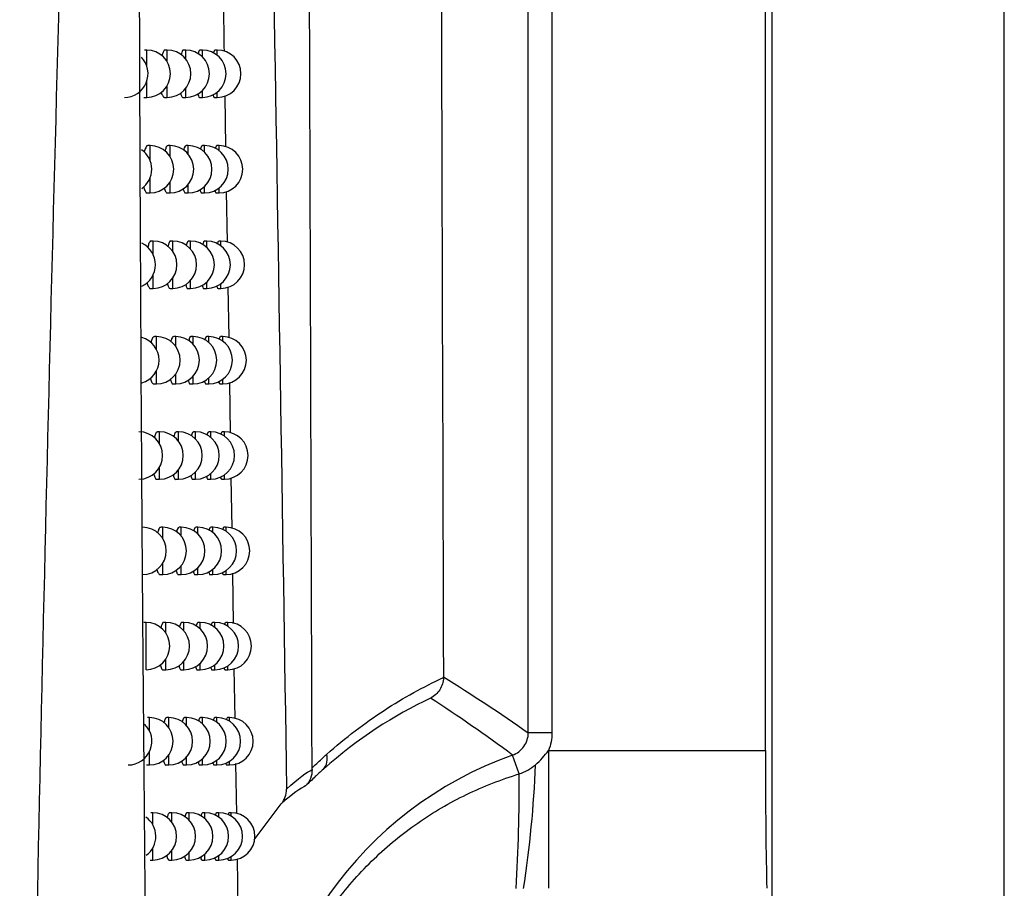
# Model space of a CAD drawing. Header units: millimetres. Extents: x -117 to 444, y -157 to 472.
# Tile 80 of 160: x 250 to 260, y 98 to 107. Entities that reach past the tile are written whole.
import ezdxf

# ---------------------------------------------------------------- set-up
doc = ezdxf.new("R2010")
doc.units = ezdxf.units.MM

msp = doc.modelspace()

# ---------------------------------------------------------------- linework, layer by layer
at = {"color": 7, "linetype": 'Continuous', "lineweight": 25}
for p, q in [((257.816, 235.613), (257.816, 80.569)), ((260.272, 80.569), (260.272, 235.569)), ((257.751, 99.414), (257.751, 154.269)), ((255.246, 99.6), (255.246, 154.082)), ((255.496, 154.082), (255.496, 99.6)), ((251.217, 106.809), (251.195, 106.809)), ((251.217, 106.641), (251.217, 106.809)), ((251.433, 106.809), (251.411, 106.809)), ((251.433, 106.685), (251.433, 106.809)), ((251.629, 106.809), (251.607, 106.809)), ((251.629, 106.714), (251.629, 106.809)), ((251.805, 106.809), (251.784, 106.809)), ((251.805, 106.737), (251.805, 106.809)), ((251.962, 106.809), (251.94, 106.809)), ((251.962, 106.754), (251.962, 106.809)), ((251.217, 106.309), (251.217, 106.478)), ((251.433, 106.309), (251.433, 106.434)), ((251.629, 106.309), (251.629, 106.404)), ((251.805, 106.309), (251.805, 106.382)), ((251.962, 106.309), (251.962, 106.364)), ((251.187, 106.309), (251.217, 106.309)), ((251.403, 106.309), (251.433, 106.309)), ((251.6, 106.309), (251.629, 106.309)), ((251.776, 106.309), (251.805, 106.309)), ((251.933, 106.309), (251.962, 106.309)), ((252.053, 105.788), (252.044, 106.326)), ((251.252, 105.8), (251.23, 105.8)), ((251.252, 105.644), (251.252, 105.8)), ((251.463, 105.8), (251.442, 105.8)), ((251.463, 105.683), (251.463, 105.8)), ((251.655, 105.8), (251.634, 105.8)), ((251.655, 105.71), (251.655, 105.8)), ((251.828, 105.8), (251.806, 105.8)), ((251.828, 105.731), (251.828, 105.8)), ((251.981, 105.8), (251.959, 105.8)), ((251.981, 105.748), (251.981, 105.8)), ((251.252, 105.3), (251.252, 105.456)), ((251.463, 105.3), (251.463, 105.417)), ((251.655, 105.3), (251.655, 105.39)), ((251.828, 105.3), (251.828, 105.369)), ((251.981, 105.3), (251.981, 105.353)), ((251.222, 105.3), (251.252, 105.3)), ((251.434, 105.3), (251.463, 105.3)), ((251.626, 105.3), (251.655, 105.3)), ((251.799, 105.3), (251.828, 105.3)), ((251.952, 105.3), (251.981, 105.3)), ((252.069, 104.78), (252.061, 105.317)), ((251.286, 104.792), (251.264, 104.792)), ((251.286, 104.646), (251.286, 104.792)), ((251.493, 104.792), (251.472, 104.792)), ((251.493, 104.681), (251.493, 104.792)), ((251.681, 104.792), (251.66, 104.792)), ((251.681, 104.707), (251.681, 104.792)), ((251.85, 104.792), (251.829, 104.792)), ((251.85, 104.726), (251.85, 104.792)), ((252, 104.792), (251.978, 104.792)), ((252, 104.742), (252, 104.792)), ((251.286, 104.292), (251.286, 104.438)), ((251.493, 104.292), (251.493, 104.403)), ((251.256, 104.292), (251.286, 104.292)), ((251.464, 104.292), (251.493, 104.292)), ((251.652, 104.292), (251.681, 104.292)), ((251.681, 104.292), (251.681, 104.377)), ((251.821, 104.292), (251.85, 104.292)), ((251.85, 104.292), (251.85, 104.358)), ((251.971, 104.292), (252, 104.292)), ((252, 104.292), (252, 104.342)), ((252.086, 103.773), (252.077, 104.308)), ((251.32, 103.784), (251.298, 103.784)), ((251.32, 103.648), (251.32, 103.784)), ((251.523, 103.784), (251.502, 103.784)), ((251.523, 103.68), (251.523, 103.784)), ((251.707, 103.784), (251.686, 103.784)), ((251.707, 103.704), (251.707, 103.784)), ((251.872, 103.784), (251.851, 103.784)), ((251.872, 103.722), (251.872, 103.784)), ((252.019, 103.784), (251.997, 103.784)), ((252.019, 103.737), (252.019, 103.784)), ((251.32, 103.284), (251.32, 103.421)), ((251.523, 103.284), (251.523, 103.389)), ((251.707, 103.284), (251.707, 103.365)), ((251.872, 103.284), (251.872, 103.347)), ((251.29, 103.284), (251.32, 103.284)), ((251.494, 103.284), (251.523, 103.284)), ((251.678, 103.284), (251.707, 103.284)), ((251.843, 103.284), (251.872, 103.284)), ((251.99, 103.284), (252.019, 103.284)), ((252.019, 103.284), (252.019, 103.332)), ((252.102, 102.766), (252.093, 103.3)), ((251.353, 102.778), (251.332, 102.778)), ((251.353, 102.65), (251.353, 102.778)), ((251.553, 102.778), (251.531, 102.778)), ((251.553, 102.679), (251.553, 102.778)), ((251.733, 102.778), (251.711, 102.778)), ((251.733, 102.701), (251.733, 102.778)), ((251.894, 102.778), (251.873, 102.778)), ((251.894, 102.718), (251.894, 102.778)), ((252.037, 102.778), (252.015, 102.778)), ((252.037, 102.733), (252.037, 102.778)), ((251.353, 102.278), (251.353, 102.406)), ((251.553, 102.278), (251.553, 102.376)), ((251.733, 102.278), (251.733, 102.354)), ((251.894, 102.278), (251.894, 102.337)), ((252.037, 102.278), (252.037, 102.322)), ((251.324, 102.278), (251.353, 102.278)), ((251.523, 102.278), (251.553, 102.278)), ((251.703, 102.278), (251.733, 102.278)), ((251.865, 102.278), (251.894, 102.278)), ((252.009, 102.278), (252.037, 102.278)), ((252.118, 101.76), (252.109, 102.292)), ((251.386, 101.771), (251.365, 101.771)), ((251.386, 101.651), (251.386, 101.771)), ((251.582, 101.771), (251.56, 101.771)), ((251.582, 101.678), (251.582, 101.771)), ((251.758, 101.771), (251.736, 101.771)), ((251.758, 101.699), (251.758, 101.771)), ((251.916, 101.771), (251.894, 101.771)), ((251.916, 101.715), (251.916, 101.771)), ((252.055, 101.771), (252.033, 101.771)), ((252.055, 101.729), (252.055, 101.771)), ((251.386, 101.271), (251.386, 101.392)), ((251.357, 101.271), (251.386, 101.271)), ((251.552, 101.271), (251.582, 101.271)), ((251.582, 101.271), (251.582, 101.365)), ((251.729, 101.271), (251.758, 101.271)), ((251.758, 101.271), (251.758, 101.344)), ((251.887, 101.271), (251.916, 101.271)), ((251.916, 101.271), (251.916, 101.328)), ((252.027, 101.271), (252.055, 101.271)), ((252.055, 101.271), (252.055, 101.314)), ((252.134, 100.755), (252.126, 101.286)), ((251.21, 100.766), (251.188, 100.766)), ((251.21, 100.266), (251.21, 100.766)), ((251.419, 100.766), (251.398, 100.766)), ((251.419, 100.652), (251.419, 100.766)), ((251.61, 100.766), (251.589, 100.766)), ((251.61, 100.677), (251.61, 100.766)), ((251.783, 100.766), (251.761, 100.766)), ((251.783, 100.697), (251.783, 100.766)), ((251.937, 100.766), (251.915, 100.766)), ((251.937, 100.713), (251.937, 100.766)), ((252.073, 100.766), (252.052, 100.766)), ((252.073, 100.725), (252.073, 100.766)), ((251.419, 100.266), (251.419, 100.38)), ((251.61, 100.266), (251.61, 100.355)), ((251.783, 100.266), (251.783, 100.335)), ((251.389, 100.266), (251.419, 100.266)), ((251.581, 100.266), (251.61, 100.266)), ((251.754, 100.266), (251.783, 100.266)), ((251.908, 100.266), (251.937, 100.266)), ((251.937, 100.266), (251.937, 100.319)), ((252.045, 100.266), (252.073, 100.266)), ((252.073, 100.266), (252.073, 100.306)), ((252.15, 99.75), (252.142, 100.28)), ((251.246, 99.761), (251.225, 99.761)), ((251.246, 99.623), (251.246, 99.761)), ((251.451, 99.761), (251.43, 99.761)), ((251.451, 99.654), (251.451, 99.761)), ((251.638, 99.761), (251.617, 99.761)), ((251.638, 99.677), (251.638, 99.761)), ((251.807, 99.761), (251.786, 99.761)), ((251.807, 99.695), (251.807, 99.761)), ((251.958, 99.761), (251.937, 99.761)), ((251.958, 99.71), (251.958, 99.761)), ((252.091, 99.761), (252.069, 99.761)), ((252.091, 99.723), (252.091, 99.761)), ((255.496, 99.6), (255.246, 99.6)), ((251.246, 99.261), (251.246, 99.4)), ((255.46, 99.414), (255.46, 97.959)), ((255.46, 99.414), (257.751, 99.414)), ((251.451, 99.261), (251.451, 99.368)), ((251.638, 99.261), (251.638, 99.345)), ((251.807, 99.261), (251.807, 99.327)), ((251.958, 99.261), (251.958, 99.312)), ((252.091, 99.261), (252.091, 99.3)), ((255.15, 99.166), (255.08, 99.365)), ((251.216, 99.261), (251.246, 99.261)), ((251.422, 99.261), (251.451, 99.261)), ((251.609, 99.261), (251.638, 99.261)), ((251.778, 99.261), (251.807, 99.261)), ((251.929, 99.261), (251.958, 99.261)), ((252.063, 99.261), (252.091, 99.261)), ((252.167, 98.747), (252.158, 99.275)), ((252.352, 98.472), (252.636, 98.849)), ((251.282, 98.757), (251.261, 98.757)), ((251.282, 98.627), (251.282, 98.757)), ((251.483, 98.757), (251.462, 98.757)), ((251.483, 98.656), (251.483, 98.757)), ((251.666, 98.757), (251.645, 98.757)), ((251.666, 98.677), (251.666, 98.757)), ((251.832, 98.757), (251.81, 98.757)), ((251.832, 98.695), (251.832, 98.757)), ((251.979, 98.757), (251.957, 98.757)), ((251.979, 98.709), (251.979, 98.757)), ((252.109, 98.757), (252.087, 98.757)), ((252.109, 98.721), (252.109, 98.757)), ((251.282, 98.257), (251.282, 98.387)), ((251.483, 98.257), (251.483, 98.359)), ((251.252, 98.257), (251.282, 98.257)), ((251.454, 98.257), (251.483, 98.257)), ((251.637, 98.257), (251.666, 98.257)), ((251.666, 98.257), (251.666, 98.337)), ((251.803, 98.257), (251.832, 98.257)), ((251.832, 98.257), (251.832, 98.32)), ((251.95, 98.257), (251.979, 98.257)), ((251.979, 98.257), (251.979, 98.305)), ((252.081, 98.257), (252.109, 98.257)), ((252.109, 98.257), (252.109, 98.294)), ((252.183, 97.75), (252.174, 98.27))]:
    msp.add_line(p, q, dxfattribs=at)
for centre, radius, start, end in [((251.217, 106.559), 0.25, 270, 90), ((251.433, 106.559), 0.25, 270, 90), ((251.629, 106.559), 0.25, 270, 90), ((251.805, 106.559), 0.25, 270, 90), ((251.962, 106.559), 0.25, 270, 90), ((250.981, 106.559), 0.25, 270, 44.2144), ((251.02, 105.55), 0.25, 305.1224, 55.2717), ((251.252, 105.55), 0.25, 270, 90), ((251.463, 105.55), 0.25, 270, 90), ((251.655, 105.55), 0.25, 270, 90), ((251.828, 105.55), 0.25, 270, 90), ((251.981, 105.55), 0.25, 270, 90), ((251.059, 104.542), 0.25, 294.9109, 65.1036), ((251.286, 104.542), 0.25, 270, 90), ((251.493, 104.542), 0.25, 270, 90), ((251.681, 104.542), 0.25, 270, 90), ((251.85, 104.542), 0.25, 270, 90), ((252, 104.542), 0.25, 270, 90), ((251.097, 103.534), 0.25, 286.1075, 74.2568), ((251.32, 103.534), 0.25, 270, 90), ((251.523, 103.534), 0.25, 270, 90), ((251.707, 103.534), 0.25, 270, 90), ((251.872, 103.534), 0.25, 270, 90), ((252.019, 103.534), 0.25, 270, 90), ((251.135, 102.528), 0.25, 270, 90), ((251.353, 102.528), 0.25, 270, 90), ((251.553, 102.528), 0.25, 270, 90), ((251.733, 102.528), 0.25, 270, 90), ((251.894, 102.528), 0.25, 270, 90), ((252.037, 102.528), 0.25, 270, 90), ((251.173, 101.521), 0.25, 270, 90), ((251.386, 101.521), 0.25, 270, 90), ((251.582, 101.521), 0.25, 270, 90), ((251.758, 101.521), 0.25, 270, 90), ((251.916, 101.521), 0.25, 270, 90), ((252.055, 101.521), 0.25, 270, 90), ((251.21, 100.516), 0.25, 270, 90), ((251.419, 100.516), 0.25, 270, 90), ((251.61, 100.516), 0.25, 270, 90), ((251.783, 100.516), 0.25, 270, 90), ((251.937, 100.516), 0.25, 270, 90), ((252.073, 100.516), 0.25, 270, 90), ((251.246, 99.511), 0.25, 270, 90), ((251.451, 99.511), 0.25, 270, 90), ((251.638, 99.511), 0.25, 270, 90), ((251.807, 99.511), 0.25, 270, 90), ((251.958, 99.511), 0.25, 270, 90), ((252.091, 99.511), 0.25, 270, 90), ((251.022, 99.511), 0.25, 270, 46.4423), ((256.419, 95.591), 4.004, 109.5453, 250.4547), ((252.96, 99.325), 0.164, 317.7249, 17.0383), ((243.971, 99.703), 11.36, 351.1616, 357.7798), ((236.417, 99.092), 18.734, 356.526, 0.2261), ((251.063, 98.507), 0.25, 306.8191, 54.643), ((251.282, 98.507), 0.25, 270, 90), ((251.483, 98.507), 0.25, 270, 90), ((251.666, 98.507), 0.25, 270, 90), ((251.832, 98.507), 0.25, 270, 90), ((251.979, 98.507), 0.25, 270, 90), ((252.109, 98.507), 0.25, 270, 90)]:
    msp.add_arc(centre, radius, start, end, dxfattribs=at)
msp.add_ellipse((257.781, 99.414), major_axis=(0, 1.75), ratio=0.017455, start_param=1.570796, end_param=2.552562, dxfattribs=at)
for points in [[(254.221, 153.381), (254.25, 135.552), (254.293, 117.798), (254.35, 100.19)], [(252.4, 116.457), (252.507, 110.61), (252.606, 104.793), (252.693, 99.007)], [(254.35, 100.184), (254.35, 100.186), (254.35, 100.188), (254.35, 100.19)], [(254.35, 100.19), (254.649, 100.006), (254.947, 99.811), (255.246, 99.6)], [(254.214, 99.966), (253.829, 99.783), (253.448, 99.541), (253.082, 99.215)], [(255.08, 99.365), (254.793, 99.58), (254.504, 99.778), (254.214, 99.966)], [(255.496, 99.6), (255.496, 99.536), (255.483, 99.472), (255.46, 99.414)], [(255.322, 99.263), (255.374, 99.308), (255.417, 99.361), (255.46, 99.414)], [(252.693, 99.007), (252.82, 99.123), (252.909, 99.185), (252.963, 99.212)], [(252.963, 99.212), (252.964, 99.147), (252.938, 99.085), (252.895, 99.041)], [(252.963, 99.212), (252.963, 99.218), (252.963, 99.224), (252.963, 99.23)], [(255.15, 99.166), (255.213, 99.187), (255.271, 99.221), (255.322, 99.263)], [(252.895, 99.041), (252.844, 99.017), (252.759, 98.96), (252.636, 98.849)], [(252.636, 98.849), (252.674, 98.893), (252.694, 98.949), (252.693, 99.007)]]:
    msp.add_open_spline(points, degree=3, dxfattribs=at)
for points, knots in [([(252.963, 99.23), (252.958, 100.809), (252.938, 106.883), (252.919, 112.983), (252.905, 117.497)], [0, 0, 0, 0, 0.25981, 1, 1, 1, 1]), ([(251.336, 87.573), (251.327, 88.104), (251.31, 89.154), (251.287, 90.711), (251.266, 92.231), (251.247, 93.714), (251.23, 95.159), (251.214, 96.567), (251.201, 97.935), (251.189, 99.265), (251.178, 100.555), (251.164, 102.468), (251.15, 104.963), (251.139, 107.994), (251.134, 110.853), (251.133, 113.535), (251.135, 115.264), (251.136, 116.098)], [0, 0, 0, 0, 0.05598, 0.110676, 0.164072, 0.216148, 0.266888, 0.316276, 0.364297, 0.410936, 0.456178, 0.500012, 0.612161, 0.718399, 0.818552, 0.912464, 1, 1, 1, 1]), ([(249.876, 85.227), (249.922, 90.336), (250.007, 95.448), (250.239, 105.674), (250.387, 110.789), (250.537, 115.904)], [0, 0, 0, 0, 0.5, 0.5, 1, 1, 1, 1]), ([(252.037, 106.796), (252.035, 106.931), (252.032, 107.111), (252.029, 107.292), (252.028, 107.336)], [0, 0, 0, 0, 0.752998, 1, 1, 1, 1]), ([(251.411, 106.806), (251.41, 106.807), (251.402, 106.811), (251.39, 106.793), (251.381, 106.762), (251.378, 106.749)], [0, 0, 0, 0, 0.137522, 0.632276, 1, 1, 1, 1]), ([(251.607, 106.806), (251.606, 106.807), (251.599, 106.811), (251.589, 106.795), (251.582, 106.767), (251.579, 106.757)], [0, 0, 0, 0, 0.155838, 0.694869, 1, 1, 1, 1]), ([(251.784, 106.806), (251.782, 106.807), (251.776, 106.811), (251.768, 106.797), (251.762, 106.773), (251.76, 106.766)], [0, 0, 0, 0, 0.177839, 0.771891, 1, 1, 1, 1]), ([(251.94, 106.806), (251.939, 106.807), (251.933, 106.81), (251.927, 106.799), (251.922, 106.778), (251.922, 106.775)], [0, 0, 0, 0, 0.205031, 0.869246, 1, 1, 1, 1]), ([(251.371, 106.368), (251.371, 106.367), (251.375, 106.345), (251.386, 106.323), (251.397, 106.305), (251.403, 106.31), (251.403, 106.31)], [0, 0, 0, 0, 0.020767, 0.497833, 0.984839, 1, 1, 1, 1]), ([(251.573, 106.358), (251.577, 106.346), (251.584, 106.319), (251.594, 106.305), (251.6, 106.309), (251.6, 106.31)], [0, 0, 0, 0, 0.44785, 0.988879, 1, 1, 1, 1]), ([(251.755, 106.349), (251.757, 106.34), (251.764, 106.316), (251.771, 106.305), (251.776, 106.309), (251.776, 106.309)], [0, 0, 0, 0, 0.375335, 0.993323, 1, 1, 1, 1]), ([(251.917, 106.339), (251.918, 106.333), (251.923, 106.314), (251.929, 106.305), (251.933, 106.309), (251.933, 106.309)], [0, 0, 0, 0, 0.273158, 0.9986, 1, 1, 1, 1]), ([(251.23, 105.797), (251.228, 105.798), (251.22, 105.802), (251.206, 105.782), (251.196, 105.748), (251.191, 105.732)], [0, 0, 0, 0, 0.1230979, 0.5813676, 1, 1, 1, 1]), ([(251.442, 105.797), (251.44, 105.798), (251.433, 105.802), (251.421, 105.784), (251.413, 105.754), (251.409, 105.742)], [0, 0, 0, 0, 0.141125, 0.644634, 1, 1, 1, 1]), ([(251.634, 105.797), (251.632, 105.798), (251.626, 105.802), (251.616, 105.786), (251.609, 105.759), (251.607, 105.75)], [0, 0, 0, 0, 0.159879, 0.709053, 1, 1, 1, 1]), ([(251.806, 105.797), (251.805, 105.798), (251.799, 105.802), (251.791, 105.788), (251.785, 105.765), (251.784, 105.759)], [0, 0, 0, 0, 0.182473, 0.788504, 1, 1, 1, 1]), ([(251.959, 105.797), (251.958, 105.798), (251.953, 105.801), (251.946, 105.79), (251.942, 105.771), (251.941, 105.768)], [0, 0, 0, 0, 0.210494, 0.889213, 1, 1, 1, 1]), ([(251.186, 105.367), (251.186, 105.363), (251.191, 105.339), (251.203, 105.314), (251.215, 105.296), (251.222, 105.301), (251.222, 105.301)], [0, 0, 0, 0, 0.0731798, 0.5220333, 0.9816315, 1, 1, 1, 1]), ([(251.403, 105.357), (251.403, 105.357), (251.406, 105.335), (251.417, 105.315), (251.428, 105.296), (251.434, 105.301), (251.434, 105.301)], [0, 0, 0, 0, 0.004679, 0.490311, 0.985674, 1, 1, 1, 1]), ([(251.601, 105.347), (251.604, 105.336), (251.611, 105.309), (251.621, 105.296), (251.626, 105.301), (251.626, 105.301)], [0, 0, 0, 0, 0.434759, 0.989663, 1, 1, 1, 1]), ([(251.779, 105.338), (251.781, 105.33), (251.787, 105.307), (251.794, 105.296), (251.799, 105.3), (251.799, 105.3)], [0, 0, 0, 0, 0.358444, 0.994184, 1, 1, 1, 1]), ([(251.937, 105.328), (251.938, 105.323), (251.943, 105.304), (251.948, 105.296), (251.952, 105.3), (251.952, 105.3)], [0, 0, 0, 0, 0.250257, 0.999599, 1, 1, 1, 1]), ([(251.264, 104.789), (251.263, 104.79), (251.255, 104.794), (251.241, 104.775), (251.232, 104.742), (251.227, 104.727)], [0, 0, 0, 0, 0.128347, 0.601629, 1, 1, 1, 1]), ([(251.472, 104.789), (251.47, 104.79), (251.463, 104.794), (251.452, 104.776), (251.444, 104.747), (251.44, 104.735)], [0, 0, 0, 0, 0.144819, 0.657368, 1, 1, 1, 1]), ([(251.66, 104.789), (251.658, 104.79), (251.652, 104.794), (251.642, 104.778), (251.636, 104.752), (251.634, 104.744)], [0, 0, 0, 0, 0.164035, 0.723702, 1, 1, 1, 1]), ([(251.829, 104.789), (251.827, 104.79), (251.821, 104.793), (251.814, 104.78), (251.809, 104.758), (251.807, 104.752)], [0, 0, 0, 0, 0.187253, 0.805707, 1, 1, 1, 1]), ([(251.978, 104.789), (251.977, 104.79), (251.972, 104.793), (251.966, 104.782), (251.962, 104.763), (251.961, 104.761)], [0, 0, 0, 0, 0.216153, 0.90996, 1, 1, 1, 1]), ([(251.221, 104.356), (251.222, 104.354), (251.226, 104.33), (251.238, 104.306), (251.25, 104.288), (251.256, 104.292), (251.256, 104.293)], [0, 0, 0, 0, 0.058468, 0.515205, 0.982467, 1, 1, 1, 1]), ([(251.434, 104.346), (251.438, 104.332), (251.447, 104.303), (251.458, 104.288), (251.464, 104.292), (251.464, 104.292)], [0, 0, 0, 0, 0.480198, 0.986452, 1, 1, 1, 1]), ([(251.628, 104.337), (251.631, 104.326), (251.638, 104.3), (251.647, 104.287), (251.652, 104.292), (251.652, 104.292)], [0, 0, 0, 0, 0.420985, 0.990462, 1, 1, 1, 1]), ([(251.802, 104.328), (251.804, 104.32), (251.81, 104.298), (251.817, 104.287), (251.821, 104.292), (251.821, 104.292)], [0, 0, 0, 0, 0.340578, 0.995067, 1, 1, 1, 1]), ([(251.957, 104.318), (251.958, 104.314), (251.962, 104.295), (251.967, 104.293), (251.971, 104.292)], [0, 0, 0, 0, 0.225851, 1, 1, 1, 1]), ([(251.298, 103.782), (251.297, 103.782), (251.289, 103.786), (251.276, 103.767), (251.267, 103.735), (251.262, 103.721)], [0, 0, 0, 0, 0.1319555, 0.6140802, 1, 1, 1, 1]), ([(251.502, 103.782), (251.5, 103.782), (251.493, 103.786), (251.482, 103.769), (251.474, 103.74), (251.471, 103.729)], [0, 0, 0, 0, 0.148609, 0.670497, 1, 1, 1, 1]), ([(251.686, 103.781), (251.684, 103.782), (251.678, 103.786), (251.669, 103.771), (251.663, 103.746), (251.661, 103.738)], [0, 0, 0, 0, 0.168311, 0.738838, 1, 1, 1, 1]), ([(251.851, 103.781), (251.849, 103.782), (251.844, 103.786), (251.836, 103.773), (251.831, 103.751), (251.83, 103.746)], [0, 0, 0, 0, 0.192189, 0.823531, 1, 1, 1, 1]), ([(251.997, 103.781), (251.996, 103.782), (251.991, 103.786), (251.985, 103.775), (251.981, 103.757), (251.981, 103.755)], [0, 0, 0, 0, 0.222019, 0.931528, 1, 1, 1, 1]), ([(251.256, 103.346), (251.256, 103.344), (251.26, 103.321), (251.272, 103.299), (251.284, 103.28), (251.29, 103.285), (251.29, 103.285)], [0, 0, 0, 0, 0.0433386, 0.5081686, 0.9833048, 1, 1, 1, 1]), ([(251.465, 103.337), (251.469, 103.323), (251.477, 103.295), (251.488, 103.28), (251.493, 103.285), (251.494, 103.285)], [0, 0, 0, 0, 0.468645, 0.987213, 1, 1, 1, 1]), ([(251.655, 103.328), (251.658, 103.317), (251.664, 103.292), (251.673, 103.28), (251.678, 103.285), (251.678, 103.285)], [0, 0, 0, 0, 0.40648, 0.991276, 1, 1, 1, 1]), ([(251.825, 103.318), (251.827, 103.311), (251.832, 103.29), (251.839, 103.28), (251.843, 103.285), (251.843, 103.285)], [0, 0, 0, 0, 0.321659, 0.995975, 1, 1, 1, 1]), ([(251.976, 103.309), (251.977, 103.305), (251.981, 103.287), (251.986, 103.286), (251.99, 103.284)], [0, 0, 0, 0, 0.1997958, 1, 1, 1, 1]), ([(251.332, 102.775), (251.33, 102.775), (251.323, 102.779), (251.31, 102.761), (251.301, 102.73), (251.297, 102.716)], [0, 0, 0, 0, 0.13546, 0.626, 1, 1, 1, 1]), ([(251.531, 102.775), (251.529, 102.775), (251.523, 102.779), (251.512, 102.763), (251.505, 102.735), (251.502, 102.724)], [0, 0, 0, 0, 0.1525, 0.6840354, 1, 1, 1, 1]), ([(251.711, 102.775), (251.71, 102.775), (251.704, 102.779), (251.695, 102.764), (251.689, 102.74), (251.687, 102.733)], [0, 0, 0, 0, 0.172713, 0.754483, 1, 1, 1, 1]), ([(251.873, 102.775), (251.871, 102.775), (251.866, 102.779), (251.859, 102.766), (251.854, 102.745), (251.853, 102.741)], [0, 0, 0, 0, 0.197288, 0.842007, 1, 1, 1, 1]), ([(252.015, 102.774), (252.014, 102.775), (252.009, 102.779), (252.004, 102.769), (252, 102.751), (252, 102.75)], [0, 0, 0, 0, 0.228104, 0.953968, 1, 1, 1, 1]), ([(251.291, 102.337), (251.291, 102.336), (251.295, 102.314), (251.306, 102.292), (251.317, 102.273), (251.323, 102.278), (251.324, 102.278)], [0, 0, 0, 0, 0.027778, 0.500916, 0.984146, 1, 1, 1, 1]), ([(251.496, 102.328), (251.499, 102.315), (251.507, 102.287), (251.517, 102.273), (251.523, 102.278), (251.523, 102.278)], [0, 0, 0, 0, 0.456518, 0.987986, 1, 1, 1, 1]), ([(251.681, 102.319), (251.684, 102.309), (251.69, 102.285), (251.699, 102.273), (251.703, 102.278), (251.703, 102.278)], [0, 0, 0, 0, 0.3911908, 0.9921076, 1, 1, 1, 1]), ([(251.848, 102.31), (251.85, 102.303), (251.855, 102.283), (251.861, 102.273), (251.865, 102.278), (251.865, 102.278)], [0, 0, 0, 0, 0.301598, 0.99691, 1, 1, 1, 1]), ([(251.996, 102.3), (251.996, 102.297), (252, 102.28), (252.005, 102.279), (252.009, 102.278)], [0, 0, 0, 0, 0.17193, 1, 1, 1, 1]), ([(251.365, 101.768), (251.363, 101.769), (251.356, 101.773), (251.344, 101.755), (251.335, 101.725), (251.332, 101.712)], [0, 0, 0, 0, 0.139049, 0.638273, 1, 1, 1, 1]), ([(251.56, 101.768), (251.559, 101.769), (251.552, 101.773), (251.542, 101.757), (251.535, 101.73), (251.532, 101.72)], [0, 0, 0, 0, 0.156496, 0.698003, 1, 1, 1, 1]), ([(251.736, 101.768), (251.735, 101.769), (251.729, 101.773), (251.72, 101.759), (251.715, 101.735), (251.713, 101.728)], [0, 0, 0, 0, 0.1772475, 0.7706627, 1, 1, 1, 1]), ([(251.894, 101.768), (251.893, 101.769), (251.887, 101.773), (251.881, 101.761), (251.876, 101.74), (251.875, 101.737)], [0, 0, 0, 0, 0.202558, 0.86117, 1, 1, 1, 1]), ([(252.033, 101.768), (252.032, 101.769), (252.028, 101.772), (252.022, 101.763), (252.019, 101.746), (252.019, 101.745)], [0, 0, 0, 0, 0.2344206, 0.9773281, 1, 1, 1, 1]), ([(251.325, 101.329), (251.325, 101.328), (251.329, 101.307), (251.34, 101.286), (251.351, 101.267), (251.357, 101.272), (251.357, 101.272)], [0, 0, 0, 0, 0.011771, 0.493441, 0.984989, 1, 1, 1, 1]), ([(251.526, 101.32), (251.529, 101.308), (251.537, 101.281), (251.547, 101.267), (251.552, 101.272), (251.552, 101.272)], [0, 0, 0, 0, 0.443779, 0.98877, 1, 1, 1, 1]), ([(251.708, 101.311), (251.71, 101.302), (251.716, 101.278), (251.724, 101.267), (251.729, 101.271), (251.729, 101.272)], [0, 0, 0, 0, 0.375057, 0.992958, 1, 1, 1, 1]), ([(251.871, 101.302), (251.872, 101.296), (251.877, 101.276), (251.883, 101.267), (251.887, 101.271), (251.887, 101.271)], [0, 0, 0, 0, 0.280297, 0.997876, 1, 1, 1, 1]), ([(252.015, 101.292), (252.015, 101.29), (252.019, 101.273), (252.023, 101.272), (252.027, 101.271)], [0, 0, 0, 0, 0.142067, 1, 1, 1, 1]), ([(251.398, 100.763), (251.396, 100.764), (251.389, 100.768), (251.377, 100.75), (251.369, 100.72), (251.366, 100.708)], [0, 0, 0, 0, 0.1427279, 0.6509138, 1, 1, 1, 1]), ([(251.589, 100.763), (251.587, 100.764), (251.581, 100.767), (251.571, 100.752), (251.564, 100.725), (251.562, 100.716)], [0, 0, 0, 0, 0.160602, 0.71242, 1, 1, 1, 1]), ([(251.761, 100.763), (251.76, 100.764), (251.754, 100.767), (251.746, 100.754), (251.74, 100.73), (251.739, 100.724)], [0, 0, 0, 0, 0.181921, 0.787403, 1, 1, 1, 1]), ([(251.915, 100.763), (251.914, 100.764), (251.909, 100.767), (251.902, 100.756), (251.898, 100.736), (251.898, 100.733)], [0, 0, 0, 0, 0.20801, 0.881057, 1, 1, 1, 1]), ([(252.052, 100.763), (252.05, 100.764), (252.046, 100.767), (252.041, 100.753), (252.037, 100.741)], [0, 0, 0, 0, 0.241326, 1, 1, 1, 1]), ([(251.359, 100.321), (251.363, 100.307), (251.372, 100.277), (251.384, 100.261), (251.389, 100.266), (251.389, 100.266)], [0, 0, 0, 0, 0.484816, 0.985811, 1, 1, 1, 1]), ([(251.556, 100.312), (251.559, 100.301), (251.566, 100.275), (251.575, 100.261), (251.581, 100.266), (251.581, 100.266)], [0, 0, 0, 0, 0.430387, 0.989567, 1, 1, 1, 1]), ([(251.734, 100.303), (251.736, 100.295), (251.742, 100.272), (251.749, 100.261), (251.754, 100.266), (251.754, 100.266)], [0, 0, 0, 0, 0.358015, 0.993828, 1, 1, 1, 1]), ([(251.893, 100.294), (251.894, 100.289), (251.898, 100.27), (251.904, 100.261), (251.908, 100.266), (251.908, 100.266)], [0, 0, 0, 0, 0.257645, 0.998876, 1, 1, 1, 1]), ([(252.033, 100.285), (252.034, 100.284), (252.037, 100.268), (252.041, 100.267), (252.045, 100.266)], [0, 0, 0, 0, 0.121151, 1, 1, 1, 1]), ([(253.117, 99.373), (253.316, 99.55), (253.519, 99.703), (253.931, 99.972), (254.14, 100.086), (254.35, 100.184)], [0, 0, 0, 0, 0.5, 0.5, 1, 1, 1, 1]), ([(254.35, 100.184), (254.349, 100.137), (254.335, 100.093), (254.287, 100.017), (254.253, 99.986), (254.214, 99.966)], [0, 0, 0, 0, 0.5, 0.5, 1, 1, 1, 1]), ([(251.43, 99.758), (251.428, 99.759), (251.421, 99.763), (251.41, 99.746), (251.402, 99.717), (251.399, 99.705)], [0, 0, 0, 0, 0.1465, 0.663939, 1, 1, 1, 1]), ([(251.617, 99.758), (251.616, 99.759), (251.609, 99.763), (251.6, 99.747), (251.593, 99.722), (251.591, 99.713)], [0, 0, 0, 0, 0.164824, 0.727305, 1, 1, 1, 1]), ([(251.786, 99.758), (251.784, 99.759), (251.779, 99.762), (251.771, 99.749), (251.766, 99.727), (251.764, 99.721)], [0, 0, 0, 0, 0.186742, 0.804732, 1, 1, 1, 1]), ([(251.937, 99.758), (251.935, 99.759), (251.93, 99.762), (251.924, 99.751), (251.92, 99.732), (251.919, 99.73)], [0, 0, 0, 0, 0.213654, 0.901709, 1, 1, 1, 1]), ([(252.069, 99.758), (252.068, 99.759), (252.064, 99.763), (252.06, 99.749), (252.056, 99.738)], [0, 0, 0, 0, 0.25368, 1, 1, 1, 1]), ([(255.08, 99.365), (255.128, 99.382), (255.17, 99.414), (255.23, 99.498), (255.246, 99.549), (255.246, 99.6)], [0, 0, 0, 0, 0.5, 0.5, 1, 1, 1, 1]), ([(251.392, 99.314), (251.397, 99.301), (251.405, 99.272), (251.416, 99.257), (251.422, 99.261), (251.422, 99.262)], [0, 0, 0, 0, 0.473428, 0.986575, 1, 1, 1, 1]), ([(251.585, 99.306), (251.588, 99.295), (251.595, 99.269), (251.604, 99.257), (251.609, 99.261), (251.609, 99.261)], [0, 0, 0, 0, 0.416294, 0.990379, 1, 1, 1, 1]), ([(251.759, 99.297), (251.761, 99.289), (251.767, 99.267), (251.774, 99.257), (251.778, 99.261), (251.778, 99.261)], [0, 0, 0, 0, 0.339992, 0.994722, 1, 1, 1, 1]), ([(252.963, 99.23), (252.985, 99.251), (253.006, 99.272), (253.028, 99.292), (253.058, 99.32), (253.087, 99.347), (253.117, 99.373)], [0, 0, 0, 0, 0.0002451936, 0.0002451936, 0.0002451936, 0.0005770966, 0.0005770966, 0.0005770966, 0.0005770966]), ([(251.915, 99.288), (251.916, 99.283), (251.92, 99.265), (251.925, 99.256), (251.929, 99.261), (251.929, 99.261)], [0, 0, 0, 0, 0.2335184, 0.9999114, 1, 1, 1, 1]), ([(252.052, 99.28), (252.052, 99.278), (252.055, 99.263), (252.059, 99.262), (252.063, 99.261)], [0, 0, 0, 0, 0.1110898, 1, 1, 1, 1]), ([(253.082, 99.215), (253.053, 99.19), (253.025, 99.164), (252.997, 99.138), (252.963, 99.106), (252.929, 99.074), (252.895, 99.041)], [0, 0, 0, 0, 0.0003235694, 0.0003235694, 0.0003235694, 0.0007154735, 0.0007154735, 0.0007154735, 0.0007154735]), ([(255.15, 92.017), (254.959, 92.075), (254.774, 92.147), (254.415, 92.32), (254.241, 92.422), (253.915, 92.649), (253.761, 92.775), (253.473, 93.052), (253.341, 93.202), (253.102, 93.52), (252.995, 93.69), (252.81, 94.043), (252.732, 94.226), (252.607, 94.604), (252.559, 94.8), (252.495, 95.193), (252.479, 95.391), (252.479, 95.792), (252.495, 95.991), (252.559, 96.384), (252.607, 96.58), (252.733, 96.957), (252.811, 97.14), (252.996, 97.495), (253.103, 97.663), (253.341, 97.981), (253.474, 98.132), (253.762, 98.408), (253.915, 98.534), (254.241, 98.761), (254.415, 98.862), (254.774, 99.036), (254.959, 99.108), (255.15, 99.166)], [0, 0, 0, 0, 0.0625, 0.0625, 0.125, 0.125, 0.1875, 0.1875, 0.25, 0.25, 0.3125, 0.3125, 0.375, 0.375, 0.4375, 0.4375, 0.5, 0.5, 0.5625, 0.5625, 0.625, 0.625, 0.6875, 0.6875, 0.75, 0.75, 0.8125, 0.8125, 0.875, 0.875, 0.9375, 0.9375, 1, 1, 1, 1]), ([(251.462, 98.754), (251.46, 98.755), (251.453, 98.759), (251.443, 98.742), (251.435, 98.714), (251.432, 98.703)], [0, 0, 0, 0, 0.15037, 0.677365, 1, 1, 1, 1]), ([(251.645, 98.754), (251.644, 98.755), (251.637, 98.759), (251.628, 98.744), (251.622, 98.719), (251.62, 98.711)], [0, 0, 0, 0, 0.169167, 0.742682, 1, 1, 1, 1]), ([(251.81, 98.754), (251.809, 98.755), (251.803, 98.758), (251.796, 98.746), (251.791, 98.724), (251.79, 98.719)], [0, 0, 0, 0, 0.191716, 0.82268, 1, 1, 1, 1]), ([(251.957, 98.754), (251.956, 98.755), (251.951, 98.758), (251.945, 98.748), (251.941, 98.729), (251.941, 98.727)], [0, 0, 0, 0, 0.219501, 0.923169, 1, 1, 1, 1]), ([(252.087, 98.754), (252.086, 98.755), (252.082, 98.759), (252.078, 98.745), (252.075, 98.735)], [0, 0, 0, 0, 0.267207, 1, 1, 1, 1]), ([(251.426, 98.308), (251.429, 98.295), (251.438, 98.267), (251.448, 98.253), (251.454, 98.257), (251.454, 98.258)], [0, 0, 0, 0, 0.4614812, 0.9873497, 1, 1, 1, 1]), ([(251.614, 98.3), (251.617, 98.29), (251.624, 98.265), (251.632, 98.253), (251.637, 98.257), (251.637, 98.257)], [0, 0, 0, 0, 0.401451, 0.991206, 1, 1, 1, 1]), ([(251.784, 98.291), (251.786, 98.284), (251.791, 98.263), (251.798, 98.252), (251.802, 98.257), (251.803, 98.257)], [0, 0, 0, 0, 0.320908, 0.99564, 1, 1, 1, 1]), ([(251.936, 98.282), (251.937, 98.278), (251.941, 98.26), (251.946, 98.258), (251.95, 98.257)], [0, 0, 0, 0, 0.207778, 1, 1, 1, 1]), ([(252.07, 98.276), (252.07, 98.274), (252.073, 98.259), (252.077, 98.258), (252.081, 98.257)], [0, 0, 0, 0, 0.100842, 1, 1, 1, 1])]:
    msp.add_open_spline(points, degree=3, knots=knots, dxfattribs=at)

doc.saveas('drawing.dxf')
